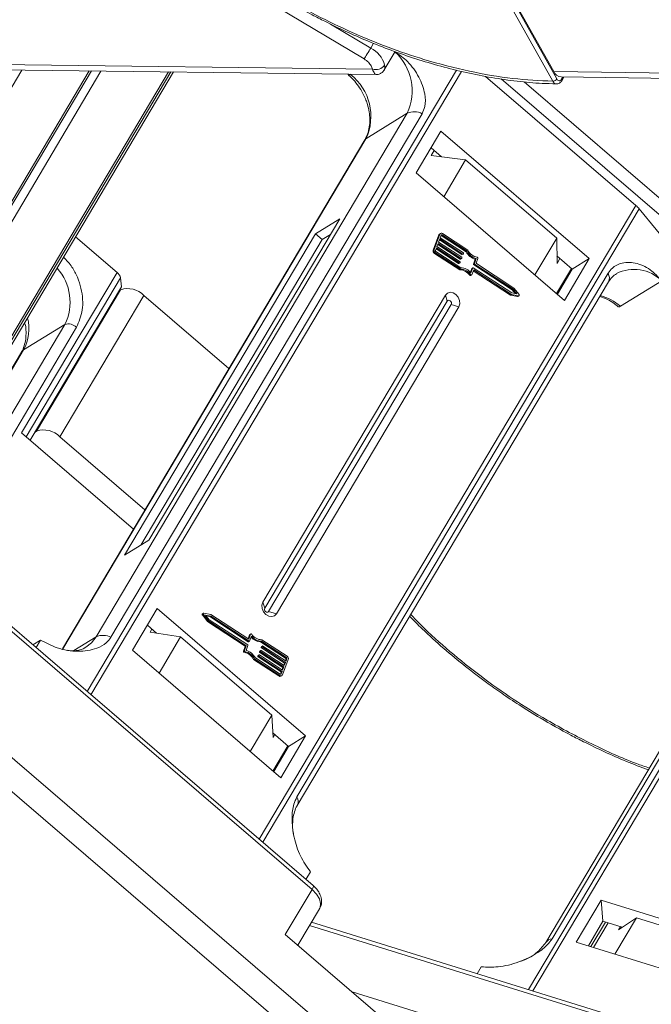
# Model space of a CAD drawing. Header units: millimetres. Extents: x -1055 to 1009, y -247 to 1211.
# Tile 28 of 51: x 218 to 268, y 939 to 1017. Entities that reach past the tile are written whole.
import ezdxf

# ---------------------------------------------------------------- set-up
doc = ezdxf.new("R2010")
doc.units = ezdxf.units.MM

msp = doc.modelspace()

# ---------------------------------------------------------------- linework, layer by layer
at = {"color": 7, "linetype": 'Continuous', "lineweight": 15}
for p, q in [((260.386, 1012.492), (235.589, 1056.753)), ((260.074, 1012.317), (235.277, 1056.578)), ((235.922, 1056.315), (260.144, 1013.082)), ((245.175, 1014.072), (238.226, 1018.205)), ((245.689, 1014.938), (242.507, 1016.831)), ((245.911, 1015.311), (245.689, 1014.938)), ((246.765, 1013.212), (247.622, 1014.653)), ((245.833, 1013.266), (206.467, 1013.773)), ((207.051, 1013.342), (246.106, 1012.839)), ((245.833, 1013.266), (245.74, 1013.523)), ((207.014, 994.506), (218.132, 1013.199)), ((229.716, 1013.05), (211.214, 981.942)), ((211.285, 981.729), (229.913, 1013.048)), ((213.26, 984.692), (230.124, 1013.045)), ((230.122, 1013.045), (213.281, 984.73)), ((215.89, 1000.098), (223.64, 1013.129)), ((223.46, 1013.131), (216.055, 1000.681)), ((216.391, 999.674), (224.388, 1013.119)), ((252.464, 1013.191), (223.299, 964.155)), ((223.594, 963.902), (252.852, 1013.095)), ((244.133, 1012.865), (244.101, 1012.845)), ((254.765, 1012.697), (266.642, 1002.508)), ((255.989, 1012.496), (271.131, 999.504)), ((299.51, 1012.575), (260.144, 1013.082)), ((260.728, 1012.651), (299.783, 1012.149)), ((260.866, 1012.649), (260.77, 1012.487)), ((260.781, 1012.36), (260.952, 1012.648)), ((271.816, 1000.248), (257.807, 1012.267)), ((248.576, 1009.794), (223.999, 968.472)), ((225.177, 968.432), (249.754, 1009.754)), ((248.576, 1009.794), (245.315, 1007.783)), ((251.236, 1008.375), (249.276, 1005.079)), ((262.959, 998.317), (251.236, 1008.375)), ((245.227, 1007.695), (221.341, 967.534)), ((221.373, 967.528), (245.315, 1007.783)), ((251.284, 1006.354), (250.456, 1007.064)), ((250.478, 1006.456), (250.71, 1006.846)), ((250.478, 1006.456), (253.188, 1006.111)), ((253.188, 1006.111), (251.46, 1003.205)), ((260.382, 999.939), (253.188, 1006.111)), ((249.276, 1005.079), (260.999, 995.021)), ((266.642, 1002.508), (236.894, 952.492)), ((237.166, 952.258), (266.898, 1002.248)), ((266.898, 1002.248), (269.882, 998.597)), ((228.173, 976.102), (243.251, 1001.454)), ((243.251, 1001.454), (241.333, 1000.271)), ((222.386, 1000.036), (225.656, 997.231)), ((241.333, 1000.271), (226.255, 974.92)), ((241.333, 1000.271), (241.866, 999.814)), ((242.513, 1000.213), (241.866, 999.814)), ((251.081, 1000.19), (250.626, 998.981)), ((251.158, 1000.237), (250.703, 999.028)), ((251.081, 1000.19), (251.158, 1000.237)), ((251.209, 1000.301), (251.132, 1000.254)), ((251.259, 1000.171), (251.183, 999.97)), ((251.252, 1000.142), (251.248, 1000.143)), ((251.328, 1000.189), (251.252, 1000.142)), ((251.252, 1000.142), (253.222, 998.859)), ((253.299, 998.907), (251.328, 1000.189)), ((253.369, 998.987), (251.366, 1000.29)), ((241.866, 999.814), (227.526, 975.703)), ((251.012, 999.517), (250.918, 999.265)), ((250.918, 999.265), (252.748, 998.074)), ((250.983, 999.438), (252.766, 998.278)), ((252.843, 998.326), (251.012, 999.517)), ((251.145, 999.869), (251.05, 999.617)), ((251.05, 999.617), (252.881, 998.427)), ((251.116, 999.791), (252.899, 998.631)), ((252.975, 998.678), (251.145, 999.869)), ((251.183, 999.97), (253.013, 998.779)), ((258.654, 997.033), (260.382, 999.939)), ((260.382, 999.939), (260.407, 997.938)), ((250.703, 999.028), (250.626, 998.981)), ((250.721, 998.731), (250.798, 998.779)), ((250.721, 998.731), (252.723, 997.428)), ((250.798, 998.779), (252.8, 997.476)), ((250.88, 999.164), (250.804, 998.962)), ((250.836, 998.879), (252.806, 997.597)), ((250.85, 999.086), (252.633, 997.926)), ((252.71, 997.973), (250.88, 999.164)), ((252.899, 998.631), (252.975, 998.678)), ((252.925, 998.629), (253.001, 998.676)), ((253.029, 998.737), (253.01, 998.687)), ((253.222, 998.859), (253.299, 998.907)), ((261.616, 997.489), (260.399, 998.533)), ((252.633, 997.926), (252.71, 997.973)), ((252.659, 997.924), (252.736, 997.971)), ((252.764, 998.032), (252.745, 997.982)), ((252.766, 998.278), (252.843, 998.326)), ((252.792, 998.277), (252.869, 998.324)), ((252.896, 998.385), (252.877, 998.335)), ((253.954, 998.272), (253.808, 997.883)), ((253.884, 997.93), (253.808, 997.883)), ((253.823, 997.841), (253.9, 997.889)), ((253.823, 997.841), (256.865, 995.862)), ((253.884, 997.93), (254.031, 998.32)), ((256.942, 995.91), (253.9, 997.889)), ((253.954, 998.272), (254.031, 998.32)), ((254.16, 998.33), (254.023, 997.965)), ((257, 995.997), (254.039, 997.924)), ((260.639, 998.328), (260.407, 997.938)), ((260.999, 995.021), (262.959, 998.317)), ((262.959, 998.317), (261.616, 997.489)), ((225.656, 997.231), (218.117, 984.556)), ((264.435, 997.159), (239.858, 955.837)), ((252.723, 997.428), (252.8, 997.476)), ((253.588, 997.048), (253.511, 997.001)), ((253.675, 997.53), (253.564, 997.235)), ((253.584, 996.978), (253.66, 997.025)), ((253.605, 997.188), (253.752, 997.578)), ((253.675, 997.53), (253.752, 997.578)), ((253.677, 997.047), (253.824, 997.436)), ((253.76, 997.588), (253.683, 997.541)), ((253.786, 997.586), (256.828, 995.607)), ((253.795, 997.358), (256.734, 995.446)), ((253.824, 997.436), (256.811, 995.493)), ((261.558, 997.539), (260.378, 995.554)), ((260.436, 995.504), (261.616, 997.489)), ((218.469, 984.254), (225.927, 996.794)), ((225.996, 996.09), (225.927, 996.794)), ((239.895, 955.161), (264.472, 996.483)), ((265.416, 994.558), (268.676, 996.569)), ((225.996, 996.09), (218.791, 983.977)), ((225.938, 995.858), (219.303, 984.704)), ((221.136, 984.262), (227.77, 995.416)), ((225.812, 995.78), (225.938, 995.858)), ((234.494, 989.648), (227.77, 995.416)), ((251.589, 995.437), (237.174, 971.202)), ((251.589, 995.437), (251.74, 994.969)), ((256.734, 995.446), (256.811, 995.493)), ((256.734, 995.446), (257.296, 995.336)), ((256.811, 995.493), (257.373, 995.383)), ((256.828, 995.607), (257.241, 995.527)), ((256.865, 995.862), (256.942, 995.91)), ((256.865, 995.862), (257.107, 995.553)), ((257.241, 995.527), (256.942, 995.91)), ((257.408, 995.476), (257, 995.997)), ((257.373, 995.383), (257.296, 995.336)), ((257.327, 995.341), (257.404, 995.388)), ((251.74, 994.969), (237.325, 970.733)), ((237.629, 970.472), (252.043, 994.708)), ((252.655, 994.523), (252.043, 994.708)), ((238.24, 970.287), (252.655, 994.523)), ((221.534, 993.119), (212.535, 977.99)), ((221.534, 993.119), (218.273, 991.108)), ((212.912, 976.862), (222.45, 992.898)), ((218.097, 990.933), (211.779, 980.31)), ((211.792, 980.212), (218.273, 991.108)), ((287.874, 990.589), (258.16, 940.63)), ((258.489, 940.528), (288.219, 990.515)), ((284.094, 985.673), (259.517, 944.351)), ((260.016, 944.633), (284.593, 985.955)), ((218.117, 984.556), (226.955, 976.973)), ((219.303, 984.704), (219.177, 984.626)), ((227.859, 978.494), (221.136, 984.262)), ((226.255, 974.92), (228.173, 976.102)), ((211.807, 973.629), (241.058, 948.533)), ((241.145, 948.844), (211.959, 973.885)), ((228.83, 970.703), (226.87, 967.408)), ((240.553, 960.645), (228.83, 970.703)), ((237.325, 970.733), (237.174, 971.202)), ((232.396, 970.193), (232.473, 970.24)), ((232.396, 970.193), (232.803, 969.672)), ((232.476, 970.328), (232.4, 970.281)), ((232.473, 970.24), (232.88, 969.72)), ((233.07, 970.223), (232.508, 970.333)), ((233.052, 970.109), (232.639, 970.19)), ((232.639, 970.19), (232.939, 969.807)), ((232.696, 970.116), (232.976, 970.062)), ((232.803, 969.672), (232.88, 969.72)), ((232.88, 969.72), (235.841, 967.793)), ((232.939, 969.807), (235.98, 967.828)), ((232.976, 970.062), (233.052, 970.109)), ((232.976, 970.062), (236.017, 968.083)), ((236.094, 968.13), (233.052, 970.109)), ((236.056, 968.28), (233.07, 970.223)), ((238.24, 970.287), (237.629, 970.472)), ((228.784, 968.763), (228.05, 969.393)), ((228.416, 969.079), (228.274, 968.841)), ((232.803, 969.672), (235.765, 967.746)), ((219.01, 967.835), (219.618, 968.21)), ((219.265, 967.616), (219.618, 968.21)), ((222.239, 967.386), (223.999, 968.472)), ((228.274, 968.841), (230.681, 968.473)), ((230.681, 968.473), (228.974, 965.603)), ((230.681, 968.473), (237.875, 962.301)), ((236.126, 968.622), (236.009, 968.311)), ((236.203, 968.67), (236.056, 968.28)), ((236.126, 968.622), (236.203, 968.67)), ((236.275, 968.528), (236.129, 968.139)), ((236.22, 968.691), (236.143, 968.644)), ((239.083, 966.938), (237.08, 968.241)), ((226.87, 967.408), (238.593, 957.35)), ((235.78, 967.704), (235.643, 967.339)), ((235.72, 967.387), (235.643, 967.339)), ((235.72, 967.387), (235.857, 967.751)), ((235.765, 967.746), (235.841, 967.793)), ((235.78, 967.704), (235.857, 967.751)), ((235.996, 967.786), (235.85, 967.397)), ((236.017, 968.083), (236.094, 968.13)), ((236.044, 968.081), (236.12, 968.128)), ((237.012, 967.393), (236.935, 967.345)), ((236.997, 968.072), (237.074, 968.12)), ((236.997, 968.072), (238.968, 966.79)), ((237.038, 967.391), (238.868, 966.2)), ((237.059, 967.687), (237.04, 967.637)), ((237.04, 967.637), (237.117, 967.684)), ((237.056, 967.595), (237.132, 967.643)), ((237.056, 967.595), (238.886, 966.405)), ((237.059, 967.687), (237.136, 967.735)), ((237.144, 967.745), (237.068, 967.698)), ((239.045, 966.837), (237.074, 968.12)), ((237.117, 967.684), (237.136, 967.735)), ((238.963, 966.452), (237.132, 967.643)), ((237.17, 967.743), (239.001, 966.553)), ((235.698, 967.247), (235.775, 967.294)), ((236.512, 966.73), (236.435, 966.682)), ((236.435, 966.682), (238.437, 965.38)), ((236.512, 966.73), (238.514, 965.427)), ((236.581, 966.81), (238.552, 965.528)), ((236.794, 966.982), (236.775, 966.932)), ((236.775, 966.932), (236.851, 966.979)), ((236.79, 966.89), (236.867, 966.937)), ((236.79, 966.89), (238.621, 965.699)), ((236.794, 966.982), (236.87, 967.029)), ((236.879, 967.04), (236.802, 966.993)), ((236.851, 966.979), (236.87, 967.029)), ((238.697, 965.747), (236.867, 966.937)), ((236.905, 967.038), (238.735, 965.847)), ((236.926, 967.335), (236.907, 967.284)), ((236.907, 967.284), (236.984, 967.332)), ((236.923, 967.243), (237, 967.29)), ((236.923, 967.243), (238.753, 966.052)), ((236.926, 967.335), (237.003, 967.382)), ((236.984, 967.332), (237.003, 967.382)), ((238.83, 966.099), (237, 967.29)), ((238.722, 965.48), (239.177, 966.688)), ((239, 966.707), (238.953, 966.583)), ((238.968, 966.79), (239.045, 966.837)), ((239.076, 966.754), (239, 966.707)), ((239.001, 966.553), (239.076, 966.754)), ((238.753, 966.052), (238.688, 965.878)), ((238.735, 965.847), (238.83, 966.099)), ((238.753, 966.052), (238.83, 966.099)), ((238.886, 966.405), (238.821, 966.231)), ((238.868, 966.2), (238.963, 966.452)), ((238.886, 966.405), (238.963, 966.452)), ((238.514, 965.427), (238.437, 965.38)), ((238.621, 965.699), (238.555, 965.526)), ((238.578, 965.518), (238.621, 965.545)), ((238.594, 965.368), (238.671, 965.416)), ((238.621, 965.545), (238.697, 965.747)), ((238.621, 965.699), (238.697, 965.747)), ((236.167, 959.431), (237.875, 962.301)), ((237.875, 962.301), (237.98, 960.514)), ((239.21, 959.818), (237.958, 960.893)), ((237.98, 960.514), (238.121, 960.752)), ((238.593, 957.35), (240.553, 960.645)), ((240.553, 960.645), (239.21, 959.818)), ((247.313, 933.212), (216.01, 960.068)), ((239.153, 959.867), (237.972, 957.882)), ((238.03, 957.833), (239.21, 959.818)), ((213.886, 959.228), (249.449, 928.716)), ((240.933, 949.923), (240.58, 949.329)), ((241.058, 948.533), (238.947, 944.983)), ((263.888, 947.676), (261.928, 944.381)), ((278.303, 943.207), (263.888, 947.676)), ((264.034, 946.021), (263.888, 947.676)), ((239.936, 944.135), (241.651, 947.018)), ((240.865, 945.696), (278.824, 933.927)), ((279.08, 934.144), (241.014, 945.946)), ((264.034, 946.021), (262.883, 944.085)), ((263.073, 944.026), (264.224, 945.962)), ((263.291, 943.958), (264.443, 945.894)), ((265.564, 945.547), (264.034, 946.021)), ((266.684, 946.289), (264.986, 943.433)), ((265.265, 945.349), (266.684, 946.289)), ((266.684, 946.289), (275.53, 943.547)), ((238.947, 944.983), (248.475, 936.809)), ((265.411, 945.594), (265.265, 945.349)), ((261.928, 944.381), (276.343, 939.911)), ((254.106, 941.887), (254.426, 942.424)), ((250.734, 938.432), (244.233, 940.448))]:
    msp.add_line(p, q, dxfattribs=at)
at = {"color": 7, "linetype": 'Continuous', "lineweight": 15, "flags": 128}
for points in [[(245.175, 1014.072), (245.222, 1014.152), (245.279, 1014.248), (245.344, 1014.357), (245.414, 1014.474), (245.486, 1014.596), (245.558, 1014.716), (245.626, 1014.832), (245.689, 1014.938)], [(245.315, 1007.783), (245.251, 1007.728), (245.227, 1007.695)], [(253.677, 997.047), (253.671, 997.035), (253.662, 997.027), (253.651, 997.021), (253.638, 997.019), (253.624, 997.022), (253.611, 997.027), (253.599, 997.036), (253.588, 997.048)], [(252.655, 994.523), (252.729, 994.752), (252.712, 995.016), (252.604, 995.274), (252.423, 995.487), (252.196, 995.624), (251.958, 995.662), (251.745, 995.597), (251.589, 995.437)], [(257.408, 995.476), (257.417, 995.46), (257.423, 995.443), (257.424, 995.426), (257.421, 995.41), (257.413, 995.397), (257.402, 995.387), (257.388, 995.383), (257.373, 995.383)], [(252.043, 994.708), (252.065, 994.773), (252.06, 994.848), (252.029, 994.922), (251.977, 994.983), (251.913, 995.022), (251.845, 995.033), (251.784, 995.014), (251.74, 994.969)], [(237.174, 971.202), (237.099, 970.973), (237.117, 970.709), (237.224, 970.451), (237.405, 970.237), (237.632, 970.101), (237.871, 970.063), (238.084, 970.128), (238.24, 970.287)], [(237.325, 970.733), (237.304, 970.668), (237.309, 970.593), (237.339, 970.519), (237.391, 970.458), (237.456, 970.419), (237.523, 970.408), (237.584, 970.427), (237.629, 970.472)], [(232.473, 970.24), (232.463, 970.256), (232.457, 970.274), (232.456, 970.291), (232.459, 970.307), (232.467, 970.32), (232.478, 970.329), (232.492, 970.334), (232.508, 970.333)], [(223.999, 968.472), (223.636, 967.999), (223.196, 967.646)], [(236.203, 968.67), (236.209, 968.681), (236.218, 968.69), (236.23, 968.695), (236.242, 968.697), (236.256, 968.695), (236.269, 968.689), (236.282, 968.68), (236.292, 968.668)], [(241.058, 948.533), (241.109, 948.627), (241.144, 948.709), (241.161, 948.774), (241.159, 948.822), (241.145, 948.844)], [(241.058, 948.533), (241.403, 948.175), (241.636, 947.798), (241.737, 947.433), (241.697, 947.112), (241.651, 947.018)]]:
    msp.add_lwpolyline(points, dxfattribs=at)
at = {"color": 7, "linetype": 'Continuous', "lineweight": 15}
for centre, radius, start, end in [((244.703, 1013.012), 2.164, 15.62191, 62.88622), ((244.8, 1011.551), 4.165, 335.03707, 47.62299), ((246.077, 1014.106), 0.875, 253.78756, 324.19862), ((241.508, 1009.546), 4.196, 335.15154, 51.8296), ((260.062, 1012.706), 0.389, 271.86957, 326.65022), ((260.791, 1013.349), 0.701, 202.38754, 264.82007), ((260.666, 1012.414), 0.127, 334.9016, 34.91091), ((249.124, 1008.543), 1.365, 62.50531, 113.66135), ((265.294, 1000.927), 2.078, 39.47392, 49.5482), ((251.199, 1000.147), 0.126, 122.24177, 160.33421), ((251.281, 1000.187), 0.133, 50.4627, 157.85425), ((251.3, 1000.155), 0.0444, 50.4627, 157.85425), ((250.839, 998.919), 0.222, 163.73951, 237.76998), ((250.916, 998.966), 0.222, 163.73951, 237.76998), ((250.875, 998.942), 0.0739, 163.73951, 237.76998), ((252.913, 998.65), 0.0242, 232.98525, 298.7083), ((252.989, 998.696), 0.0222, 230.4627, 337.85425), ((252.994, 998.748), 0.037, 343.73951, 57.76998), ((254.288, 999.438), 1.213, 208.51911, 254.00127), ((254.365, 999.486), 1.213, 208.51911, 254.00127), ((254.31, 999.453), 1.051, 206.31727, 258.74353), ((252.648, 997.945), 0.0242, 232.98525, 298.7083), ((252.724, 997.99), 0.0222, 230.4627, 337.85425), ((252.728, 998.043), 0.037, 343.73951, 57.76998), ((252.78, 998.298), 0.0242, 232.98525, 298.7083), ((252.857, 998.343), 0.0222, 230.4627, 337.85425), ((252.861, 998.395), 0.037, 343.73951, 57.76998), ((253.843, 997.873), 0.037, 163.73951, 237.76998), ((253.92, 997.92), 0.037, 163.73951, 237.76998), ((254.059, 997.955), 0.037, 163.73951, 237.76998), ((254.09, 998.351), 0.0731, 343.41164, 78.20567), ((217.958, 994.887), 3.989, 333.69245, 42.13971), ((225.222, 996.658), 0.718, 10.91469, 52.83869), ((252.715, 996.474), 0.955, 33.52154, 89.53423), ((252.792, 996.521), 0.955, 33.52154, 89.53423), ((252.763, 996.528), 1.07, 38.11449, 87.69032), ((253.56, 997.029), 0.0563, 210.09379, 294.78838), ((253.695, 997.523), 0.0209, 122.24177, 160.33421), ((253.772, 997.569), 0.0222, 50.4627, 157.85425), ((263.842, 996.787), 0.699, 334.1641, 32.08082), ((266.5, 994.396), 3.075, 44.95304, 117.11455), ((226.505, 994.186), 1.765, 44.18828, 108.73639), ((262.89, 991.695), 3.818, 48.57716, 75.80808), ((257.305, 995.377), 0.0422, 257.27686, 301.10946), ((215.226, 992.77), 3.471, 331.39968, 14.5883), ((221.817, 992.283), 0.883, 44.18828, 108.73639), ((218.536, 990.669), 0.512, 120.86471, 148.96532), ((219.87, 983.032), 1.765, 44.18828, 108.73639), ((232.439, 970.235), 0.0599, 130.42518, 224.62734), ((224.547, 967.222), 1.365, 62.50531, 113.66135), ((236.165, 968.609), 0.0414, 122.03902, 160.53696), ((237.037, 969.129), 1.058, 221.07974, 267.82164), ((237.117, 969.189), 1.07, 218.11449, 267.69032), ((237.088, 969.195), 0.955, 213.52154, 269.53423), ((235.79, 967.366), 0.0731, 163.41164, 258.20567), ((235.745, 967.714), 0.037, 343.73951, 57.76998), ((235.822, 967.762), 0.037, 343.73951, 57.76998), ((235.515, 966.231), 1.213, 28.51911, 74.00127), ((235.961, 967.797), 0.037, 343.73951, 57.76998), ((236.032, 968.102), 0.0242, 232.98525, 298.7083), ((236.108, 968.147), 0.0222, 230.4627, 337.85425), ((237.024, 967.374), 0.0222, 50.4627, 157.85425), ((237.075, 967.627), 0.037, 163.73951, 237.76998), ((237.079, 967.68), 0.0209, 122.24177, 160.33421), ((237.152, 967.674), 0.037, 163.73951, 237.76998), ((237.156, 967.726), 0.0222, 50.4627, 157.85425), ((235.713, 967.319), 0.0731, 163.41164, 258.20567), ((235.493, 966.217), 1.051, 26.31727, 78.74353), ((235.57, 966.264), 1.051, 26.31727, 78.74353), ((236.81, 966.921), 0.037, 163.73951, 237.76998), ((236.813, 966.975), 0.0209, 122.24177, 160.33421), ((236.887, 966.969), 0.037, 163.73951, 237.76998), ((236.891, 967.021), 0.0222, 50.4627, 157.85425), ((236.943, 967.274), 0.037, 163.73951, 237.76998), ((236.946, 967.328), 0.0209, 122.24177, 160.33421), ((237.02, 967.321), 0.037, 163.73951, 237.76998), ((238.929, 966.727), 0.0739, 343.73951, 57.76998), ((239.005, 966.775), 0.0739, 343.73951, 57.76998), ((238.964, 966.75), 0.222, 343.73951, 57.76998), ((238.525, 965.496), 0.145, 232.98525, 298.7083), ((238.599, 965.53), 0.133, 230.4627, 337.85425), ((238.58, 965.562), 0.0444, 230.4627, 337.85425), ((239.266, 955.466), 0.698, 333.9805, 32.09514), ((260.057, 943.979), 0.655, 93.57243, 145.14883)]:
    msp.add_arc(centre, radius, start, end, dxfattribs=at)
for points, knots in [([(260.074, 1012.317), (259.026, 1012.369), (256.899, 1012.475), (253.472, 1013.064), (250.164, 1013.917), (247.059, 1014.973), (244.208, 1016.143), (241.374, 1017.509), (238.59, 1019.065), (235.903, 1020.781), (233.36, 1022.629), (230.983, 1024.584), (228.59, 1026.816), (226.274, 1029.322), (224.166, 1032.056), (222.456, 1034.772), (221.124, 1037.484), (220.178, 1040.203), (219.7, 1042.685), (219.608, 1044.887), (219.812, 1046.81), (220.306, 1048.619), (221.096, 1050.29), (222.165, 1051.796), (223.498, 1053.109), (225.069, 1054.222), (227.028, 1055.212), (229.421, 1055.992), (232.233, 1056.501), (234.272, 1056.553), (235.277, 1056.578)], [0, 0, 0, 0, 0.038845, 0.078883, 0.12003, 0.152186, 0.184338, 0.217171, 0.25, 0.282833, 0.315662, 0.347818, 0.37997, 0.421121, 0.461157, 0.5, 0.538846, 0.578883, 0.62003, 0.652186, 0.684338, 0.717171, 0.75, 0.782833, 0.815662, 0.847818, 0.87997, 0.921121, 0.961156, 1, 1, 1, 1]), ([(238.645, 1018.914), (239.45, 1018.45), (240.577, 1017.801), (242.279, 1016.929), (243.736, 1016.228), (245.488, 1015.463), (247.333, 1014.738), (249.265, 1014.068), (251.247, 1013.477), (253.256, 1012.977), (255.27, 1012.579), (257.268, 1012.298), (258.972, 1012.138), (259.981, 1012.122), (260.356, 1012.117)], [0, 0, 0, 0, 0.1137, 0.159318, 0.234954, 0.313176, 0.396777, 0.483673, 0.573025, 0.664169, 0.756641, 0.850112, 0.944348, 1, 1, 1, 1]), ([(249.754, 1009.754), (249.835, 1009.938), (250.044, 1010.411), (249.992, 1011.429), (249.548, 1012.663), (248.72, 1013.845), (247.959, 1014.401), (247.619, 1014.648)], [0, 0, 0, 0, 0.117254, 0.301729, 0.549004, 0.798913, 1, 1, 1, 1]), ([(246.105, 1012.849), (246.07, 1012.863), (246.014, 1012.886), (245.913, 1013.063), (245.859, 1013.199), (245.833, 1013.266)], [0, 0, 0, 0, 0.473743, 0.739722, 1, 1, 1, 1]), ([(246.787, 1013.595), (246.802, 1013.471), (246.823, 1013.298), (246.764, 1013.24), (246.747, 1013.223)], [0, 0, 0, 0, 0.719828, 1, 1, 1, 1]), ([(244.101, 1012.845), (244.062, 1012.824), (243.983, 1012.783), (243.92, 1012.794), (243.92, 1012.845), (243.92, 1012.868)], [0, 0, 0, 0, 0.357898, 0.715796, 1, 1, 1, 1]), ([(243.929, 1012.798), (244.001, 1012.737), (244.211, 1012.56), (244.552, 1012.184), (244.783, 1011.842), (244.907, 1011.657)], [0, 0, 0, 0, 0.191607, 0.562576, 1, 1, 1, 1]), ([(246.109, 1012.839), (246.165, 1012.842), (246.283, 1012.848), (246.464, 1012.915), (246.641, 1013.035), (246.726, 1013.157), (246.769, 1013.219)], [0, 0, 0, 0, 0.2126781, 0.4556771, 0.7223505, 1, 1, 1, 1]), ([(260.77, 1012.487), (260.741, 1012.449), (260.684, 1012.373), (260.576, 1012.341), (260.469, 1012.376), (260.414, 1012.453), (260.386, 1012.492)], [0, 0, 0, 0, 0.250048, 0.499878, 0.749219, 1, 1, 1, 1]), ([(260.356, 1012.106), (260.345, 1012.105), (260.304, 1012.104), (260.233, 1012.137), (260.147, 1012.204), (260.099, 1012.279), (260.074, 1012.317)], [0, 0, 0, 0, 0.103891, 0.386277, 0.684984, 1, 1, 1, 1]), ([(260.364, 1012.102), (260.404, 1012.105), (260.483, 1012.11), (260.599, 1012.164), (260.702, 1012.246), (260.755, 1012.323), (260.781, 1012.36)], [0, 0, 0, 0, 0.254858, 0.509073, 0.758744, 1, 1, 1, 1]), ([(244.907, 1011.657), (245.056, 1011.385), (245.266, 1011.003), (245.467, 1010.405), (245.585, 1009.892), (245.638, 1009.293), (245.595, 1008.699), (245.464, 1008.145), (245.3, 1007.844), (245.222, 1007.7)], [0, 0, 0, 0, 0.19988, 0.281813, 0.416463, 0.555009, 0.702818, 0.857455, 1, 1, 1, 1]), ([(222.45, 992.898), (222.643, 993.335), (222.939, 994.007), (222.962, 995.101), (222.835, 995.978), (222.542, 996.842), (222.114, 997.714), (221.668, 998.18), (221.43, 998.428)], [0, 0, 0, 0, 0.264079, 0.406238, 0.551413, 0.696588, 0.838747, 1, 1, 1, 1]), ([(268.676, 996.569), (268.381, 996.88), (267.74, 997.556), (266.578, 998.06), (265.542, 998.029), (264.812, 997.67), (264.544, 997.307), (264.435, 997.159)], [0, 0, 0, 0, 0.222481, 0.483081, 0.73977, 0.893878, 1, 1, 1, 1]), ([(264.473, 996.479), (264.563, 996.615), (264.742, 996.887), (264.985, 997.045), (265.106, 997.124)], [0, 0, 0, 0, 0.503294, 1, 1, 1, 1]), ([(263.777, 995.315), (263.831, 995.305), (264.085, 995.253), (264.533, 995.026), (264.971, 994.755), (265.191, 994.558), (265.243, 994.511)], [0, 0, 0, 0, 0.107364, 0.511811, 0.884058, 1, 1, 1, 1]), ([(265.252, 994.521), (265.254, 994.517), (265.264, 994.493), (265.323, 994.507), (265.389, 994.544), (265.416, 994.558)], [0, 0, 0, 0, 0.109308, 0.646583, 1, 1, 1, 1]), ([(218.4, 993.166), (218.404, 993.15), (218.455, 992.937), (218.477, 992.526), (218.456, 991.948), (218.326, 991.416), (218.2, 991.073), (218.101, 990.944), (218.096, 990.937)], [0, 0, 0, 0, 0.018122, 0.240425, 0.477059, 0.724414, 0.985447, 1, 1, 1, 1]), ([(248.773, 970.087), (249.096, 969.758), (249.946, 968.892), (251.422, 967.567), (253.12, 966.155), (254.661, 964.983), (256.076, 963.979), (257.491, 963.036), (259.306, 961.912), (261.015, 960.954), (262.715, 960.079), (264.173, 959.38), (265.881, 958.629), (267.037, 958.185), (267.614, 957.964)], [0, 0, 0, 0, 0.064098, 0.168433, 0.26828, 0.359597, 0.424635, 0.496644, 0.582518, 0.703973, 0.752701, 0.833496, 0.917053, 1, 1, 1, 1]), ([(267.701, 958.111), (267.359, 958.229), (265.835, 958.753), (263.108, 960.004), (259.853, 961.719), (256.936, 963.533), (254.363, 965.345), (251.929, 967.303), (250.078, 968.946), (249.125, 969.951), (248.858, 970.232)], [0, 0, 0, 0, 0.0491, 0.219022, 0.393728, 0.530293, 0.666876, 0.806347, 0.945836, 1, 1, 1, 1]), ([(219.618, 968.21), (220.051, 967.984), (220.992, 967.492), (222.572, 967.247), (223.901, 967.458), (224.778, 967.908), (225.061, 968.281), (225.177, 968.432)], [0, 0, 0, 0, 0.222481, 0.483081, 0.73977, 0.893878, 1, 1, 1, 1]), ([(223.189, 967.655), (223.163, 967.635), (222.99, 967.497), (222.599, 967.399), (222.139, 967.338), (221.849, 967.398), (221.775, 967.414)], [0, 0, 0, 0, 0.072248, 0.497648, 0.871417, 1, 1, 1, 1]), ([(239.858, 955.837), (239.77, 955.649), (239.543, 955.165), (239.436, 954.049), (239.592, 952.636), (240.092, 951.126), (240.651, 950.326), (240.933, 949.923)], [0, 0, 0, 0, 0.111335, 0.286497, 0.521289, 0.758582, 1, 1, 1, 1]), ([(239.59, 952.935), (239.587, 952.949), (239.536, 953.159), (239.515, 953.568), (239.535, 954.146), (239.665, 954.678), (239.792, 955.021), (239.891, 955.151), (239.897, 955.158)], [0, 0, 0, 0, 0.01512, 0.237937, 0.475117, 0.723043, 0.984679, 1, 1, 1, 1]), ([(241.643, 947.02), (241.653, 947.032), (241.766, 947.163), (241.827, 947.519), (241.777, 947.958), (241.602, 948.325), (241.396, 948.612), (241.225, 948.766), (241.141, 948.841)], [0, 0, 0, 0, 0.023936, 0.255823, 0.498086, 0.686856, 0.846259, 1, 1, 1, 1]), ([(254.426, 942.424), (254.862, 942.405), (255.81, 942.365), (257.4, 942.752), (258.736, 943.404), (259.616, 944.077), (259.9, 944.472), (260.016, 944.633)], [0, 0, 0, 0, 0.222481, 0.483081, 0.73977, 0.893878, 1, 1, 1, 1]), ([(259.517, 944.351), (259.322, 944.095), (258.9, 943.541), (258.092, 943.038), (257.552, 942.881), (257.474, 942.859)], [0, 0, 0, 0, 0.423806, 0.917181, 1, 1, 1, 1])]:
    msp.add_open_spline(points, degree=3, knots=knots, dxfattribs=at)
msp.add_open_spline([(245.175, 1014.072), (245.294, 1013.991), (245.532, 1013.83), (245.67, 1013.625), (245.74, 1013.523)], degree=3, dxfattribs=at)

doc.saveas('drawing.dxf')
